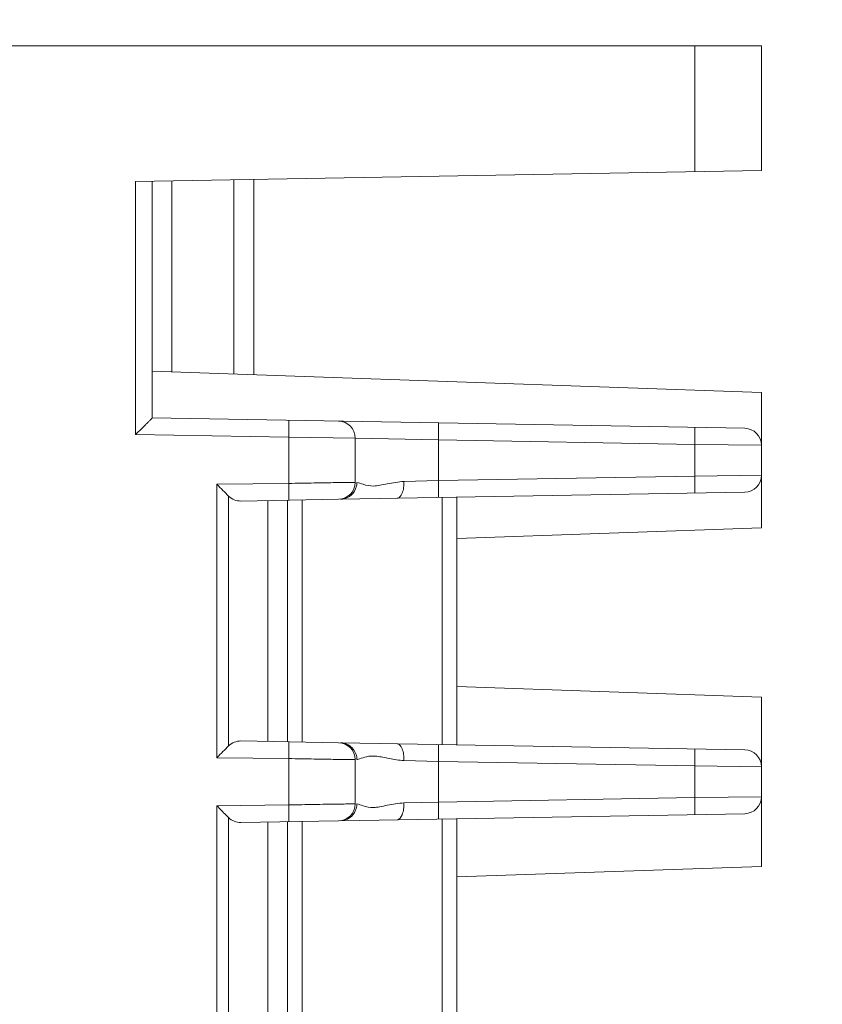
# Model space of a CAD drawing. Header units: millimetres. Extents: x -296 to 295, y -209 to 209.
# Tile 17 of 120: x -220 to -196, y -58 to -29. Entities that reach past the tile are written whole.
import ezdxf

# ---------------------------------------------------------------- set-up
doc = ezdxf.new("R2010")
doc.units = ezdxf.units.MM
doc.header["$MEASUREMENT"] = 0
doc.layers.add('layer 1', color=7, linetype='Continuous')

msp = doc.modelspace()

# ---------------------------------------------------------------- linework, layer by layer
at = {"layer": 'layer 1', "color": 1, "lineweight": 0}
msp.add_open_spline([(295.3283, 209.2747), (295.3283, 209.2747), (295.3283, -208.9236), (295.3283, -208.9236), (295.3283, -208.9236), (-296.1944, -208.9236), (-296.1944, -208.9236), (-296.1944, -208.9236), (-296.1944, 209.2747), (-296.1944, 209.2747), (-296.1944, 209.2747), (295.3283, 209.2747), (295.3283, 209.2747)], degree=3, knots=[0, 0, 0, 0, 0.25, 0.25, 0.25, 0.5, 0.5, 0.5, 0.75, 0.75, 0.75, 1, 1, 1, 1], dxfattribs=at)
at = {"layer": 'layer 1', "color": 5, "lineweight": 0}
msp.add_open_spline([(-281.2487, 194.7284), (-281.2487, 194.7284), (-281.2487, -197.0649), (-281.2487, -197.0649), (-281.2487, -197.0649), (283.3586, -197.0649), (283.3586, -197.0649)], degree=3, knots=[0, 0, 0, 0, 0.5, 0.5, 0.5, 1, 1, 1, 1], dxfattribs=at)
at = {"layer": 'layer 1', "lineweight": 9}
for points in [[(-198.0906, -29.7888), (-198.0906, -29.7888), (-238.0906, -29.7888), (-238.0906, -29.7888)], [(-200.0557, -33.5089), (-200.0557, -33.5089), (-200.0557, -29.7888), (-200.0557, -29.7888)], [(-198.0906, -29.7888), (-198.0906, -29.7888), (-198.0906, -33.4746), (-198.0906, -33.4746)], [(-216.5834, -33.7974), (-216.5834, -33.7974), (-198.0906, -33.4746), (-198.0906, -33.4746)], [(-213.6764, -39.4945), (-213.6764, -39.4945), (-213.6764, -33.7466), (-213.6764, -33.7466)], [(-213.0906, -33.7364), (-213.0906, -33.7364), (-213.0906, -39.515), (-213.0906, -39.515)], [(-216.5834, -41.2801), (-216.5834, -41.2801), (-216.5834, -33.7974), (-216.5834, -33.7974)], [(-216.0906, -33.7888), (-216.0906, -33.7888), (-216.0906, -40.7888), (-216.0906, -40.7888)], [(-215.5048, -33.7785), (-215.5048, -33.7785), (-215.5048, -39.4307), (-215.5048, -39.4307)], [(-198.0906, -40.0388), (-198.0906, -40.0388), (-216.0906, -39.4102), (-216.0906, -39.4102)], [(-198.0906, -44.0388), (-198.0906, -44.0388), (-198.0906, -40.0388), (-198.0906, -40.0388)], [(-198.5819, -41.0944), (-198.5819, -41.0944), (-216.0907, -40.7888), (-216.0907, -40.7888)], [(-210.0906, -41.3848), (-210.0906, -41.1121), (-210.3092, -40.8897), (-210.5819, -40.8849)], [(-216.5834, -41.2801), (-216.5834, -41.2801), (-212.0557, -41.3591), (-212.0557, -41.3591)], [(-198.0906, -41.5943), (-198.0907, -41.3216), (-198.3092, -41.0992), (-198.5819, -41.0944)], [(-212.0557, -42.7231), (-212.0557, -42.7231), (-212.0557, -41.3591), (-212.0557, -41.3591)], [(-212.0557, -41.3591), (-212.0557, -41.3591), (-210.0906, -41.3848), (-210.0906, -41.3848)], [(-210.0906, -41.3848), (-210.0906, -41.3848), (-210.0906, -42.6927), (-210.0906, -42.6927)], [(-210.0906, -41.3848), (-210.0906, -41.3848), (-207.6343, -41.4363), (-207.6343, -41.4363)], [(-207.6343, -41.4363), (-207.6343, -41.4363), (-207.6343, -42.6412), (-207.6343, -42.6412)], [(-207.6343, -41.4363), (-207.6343, -41.4363), (-200.0557, -41.5686), (-200.0557, -41.5686)], [(-200.0557, -42.509), (-200.0557, -42.509), (-200.0557, -41.5686), (-200.0557, -41.5686)], [(-200.0557, -41.5686), (-200.0557, -41.5686), (-198.0906, -41.5943), (-198.0906, -41.5943)], [(-214.1771, -42.7493), (-214.1771, -42.7493), (-212.0557, -42.7231), (-212.0557, -42.7231)], [(-214.1771, -50.8283), (-214.1771, -50.8283), (-214.1771, -42.7493), (-214.1771, -42.7493)], [(-210.5819, -43.1926), (-210.3092, -43.1878), (-210.0906, -42.9654), (-210.0906, -42.6927)], [(-207.6343, -42.6412), (-207.6343, -42.6412), (-208.6496, -42.6625), (-208.6496, -42.6625)], [(-200.0557, -42.509), (-200.0557, -42.509), (-207.6343, -42.6412), (-207.6343, -42.6412)], [(-198.0906, -42.4832), (-198.0906, -42.4832), (-200.0557, -42.509), (-200.0557, -42.509)], [(-198.5819, -42.9832), (-198.3092, -42.9784), (-198.0906, -42.756), (-198.0906, -42.4832)], [(-210.5218, -43.1916), (-210.5218, -43.1916), (-198.5819, -42.9832), (-198.5819, -42.9832)], [(-213.8323, -43.0968), (-213.8323, -43.0968), (-213.8323, -50.4808), (-213.8323, -50.4808)], [(-213.8323, -43.0968), (-213.7364, -43.1926), (-213.6044, -43.2454), (-213.4664, -43.243)], [(-213.4664, -43.243), (-213.4664, -43.243), (-210.5819, -43.1926), (-210.5819, -43.1926)], [(-212.6764, -50.3484), (-212.6764, -50.3484), (-212.6764, -43.2292), (-212.6764, -43.2292)], [(-212.0906, -43.2189), (-212.0906, -43.2189), (-212.0906, -50.3586), (-212.0906, -50.3586)], [(-211.6623, -43.2115), (-211.6623, -43.2115), (-211.6623, -50.3661), (-211.6623, -50.3661)], [(-207.5189, -50.4384), (-207.5189, -50.4384), (-207.5189, -43.1391), (-207.5189, -43.1391)], [(-207.0906, -43.1317), (-207.0906, -43.1317), (-207.0906, -50.4459), (-207.0906, -50.4459)], [(-198.0906, -44.0388), (-198.0906, -44.0388), (-207.0906, -44.3531), (-207.0906, -44.3531)], [(-198.0906, -49.0385), (-198.0906, -49.0385), (-207.0888, -48.7242), (-207.0888, -48.7242)], [(-198.0906, -54.0391), (-198.0906, -54.0391), (-198.0906, -49.0385), (-198.0906, -49.0385)], [(-213.4664, -50.3346), (-213.6044, -50.3322), (-213.7364, -50.3849), (-213.8323, -50.4808)], [(-210.5819, -50.3849), (-210.5819, -50.3849), (-213.4664, -50.3346), (-213.4664, -50.3346)], [(-210.0906, -50.8848), (-210.0906, -50.6121), (-210.3092, -50.3897), (-210.5819, -50.3849)], [(-198.5819, -50.5944), (-198.5819, -50.5944), (-210.5221, -50.386), (-210.5221, -50.386)], [(-198.0906, -51.0943), (-198.0907, -50.8216), (-198.3092, -50.5992), (-198.5819, -50.5944)], [(-212.0557, -50.8545), (-212.0557, -50.8545), (-214.1771, -50.8283), (-214.1771, -50.8283)], [(-212.0557, -52.2231), (-212.0557, -52.2231), (-212.0557, -50.8545), (-212.0557, -50.8545)], [(-210.0906, -50.8848), (-210.0906, -50.8848), (-210.0906, -52.1927), (-210.0906, -52.1927)], [(-208.6498, -50.915), (-208.6498, -50.915), (-207.6343, -50.9363), (-207.6343, -50.9363)], [(-207.6343, -50.9363), (-207.6343, -50.9363), (-207.6343, -52.1412), (-207.6343, -52.1412)], [(-207.6343, -50.9363), (-207.6343, -50.9363), (-200.0557, -51.0686), (-200.0557, -51.0686)], [(-200.0557, -52.009), (-200.0557, -52.009), (-200.0557, -51.0686), (-200.0557, -51.0686)], [(-200.0557, -51.0686), (-200.0557, -51.0686), (-198.0906, -51.0943), (-198.0906, -51.0943)], [(-200.0557, -52.009), (-200.0557, -52.009), (-207.6343, -52.1412), (-207.6343, -52.1412)], [(-198.0906, -51.9832), (-198.0906, -51.9832), (-200.0557, -52.009), (-200.0557, -52.009)], [(-198.5819, -52.4832), (-198.3092, -52.4784), (-198.0906, -52.256), (-198.0906, -51.9832)], [(-214.1771, -52.2493), (-214.1771, -52.2493), (-212.0557, -52.2231), (-212.0557, -52.2231)], [(-214.1771, -60.3283), (-214.1771, -60.3283), (-214.1771, -52.2493), (-214.1771, -52.2493)], [(-210.5819, -52.6926), (-210.3092, -52.6878), (-210.0906, -52.4654), (-210.0906, -52.1927)], [(-207.6343, -52.1412), (-207.6343, -52.1412), (-208.6496, -52.1625), (-208.6496, -52.1625)], [(-213.8323, -52.5968), (-213.8323, -52.5968), (-213.8323, -59.9808), (-213.8323, -59.9808)], [(-213.8323, -52.5968), (-213.7364, -52.6926), (-213.6044, -52.7454), (-213.4664, -52.743)], [(-210.5218, -52.6916), (-210.5218, -52.6916), (-198.5819, -52.4832), (-198.5819, -52.4832)], [(-207.5189, -59.9384), (-207.5189, -59.9384), (-207.5189, -52.6391), (-207.5189, -52.6391)], [(-207.0906, -52.6317), (-207.0906, -52.6317), (-207.0906, -59.9459), (-207.0906, -59.9459)], [(-213.4664, -52.743), (-213.4664, -52.743), (-210.5819, -52.6926), (-210.5819, -52.6926)], [(-212.6764, -59.8484), (-212.6764, -59.8484), (-212.6764, -52.7292), (-212.6764, -52.7292)], [(-212.0906, -52.7189), (-212.0906, -52.7189), (-212.0906, -59.8586), (-212.0906, -59.8586)], [(-211.6623, -52.7115), (-211.6623, -52.7115), (-211.6623, -59.8661), (-211.6623, -59.8661)], [(-198.0906, -54.0391), (-198.0906, -54.0391), (-207.0906, -54.3534), (-207.0906, -54.3534)]]:
    msp.add_open_spline(points, degree=3, dxfattribs=at)
for points, knots in [([(-216.5819, -41.2801), (-216.5265, -41.2257), (-216.4712, -41.1712), (-216.416, -41.1166), (-216.3895, -41.0904), (-216.3631, -41.0642), (-216.3367, -41.0379), (-216.3119, -41.0133), (-216.2871, -40.9886), (-216.2624, -40.9639), (-216.2401, -40.9416), (-216.2178, -40.9194), (-216.1956, -40.897), (-216.1858, -40.8872), (-216.1761, -40.8774), (-216.1663, -40.8675), (-216.1576, -40.8589), (-216.149, -40.8502), (-216.1406, -40.8416), (-216.1337, -40.8344), (-216.127, -40.8273), (-216.1195, -40.82), (-216.1138, -40.8145), (-216.1077, -40.8089), (-216.1036, -40.8035), (-216.101, -40.8001), (-216.0992, -40.7968), (-216.0938, -40.7928), (-216.0919, -40.7915), (-216.0895, -40.79), (-216.0907, -40.7888)], [0, 0, 0, 0, 0.1, 0.1, 0.1, 0.2, 0.2, 0.2, 0.3, 0.3, 0.3, 0.4, 0.4, 0.4, 0.5, 0.5, 0.5, 0.6, 0.6, 0.6, 0.7, 0.7, 0.7, 0.8, 0.8, 0.8, 0.9, 0.9, 0.9, 1, 1, 1, 1]), ([(-212.0557, -41.3591), (-212.0546, -41.2954), (-212.0537, -41.2316), (-212.0531, -41.1679), (-212.0528, -41.1391), (-212.0525, -41.1103), (-212.0524, -41.0815), (-212.0522, -41.0562), (-212.0521, -41.031), (-212.0521, -41.0058), (-212.0521, -40.9851), (-212.0522, -40.9644), (-212.0524, -40.9436), (-212.0525, -40.9281), (-212.0526, -40.9125), (-212.0531, -40.8973), (-212.0532, -40.8919), (-212.0534, -40.8865), (-212.0536, -40.8808), (-212.0537, -40.8767), (-212.0537, -40.8724), (-212.0542, -40.8689), (-212.0545, -40.8667), (-212.0549, -40.8648), (-212.0549, -40.8616), (-212.0549, -40.8605), (-212.0549, -40.8592), (-212.0557, -40.8592)], [0, 0, 0, 0, 0.1111111, 0.1111111, 0.1111111, 0.2222222, 0.2222222, 0.2222222, 0.3333333, 0.3333333, 0.3333333, 0.4444444, 0.4444444, 0.4444444, 0.5555556, 0.5555556, 0.5555556, 0.6666667, 0.6666667, 0.6666667, 0.7777778, 0.7777778, 0.7777778, 0.8888889, 0.8888889, 0.8888889, 1, 1, 1, 1]), ([(-207.6343, -40.9364), (-207.6334, -40.9364), (-207.6335, -40.9377), (-207.6335, -40.9388), (-207.6334, -40.942), (-207.633, -40.9439), (-207.6327, -40.946), (-207.6323, -40.9496), (-207.6322, -40.9538), (-207.6321, -40.9579), (-207.632, -40.9636), (-207.6318, -40.969), (-207.6316, -40.9745), (-207.6311, -40.9897), (-207.631, -41.0052), (-207.6309, -41.0207), (-207.6308, -41.0415), (-207.6307, -41.0621), (-207.6307, -41.0828), (-207.6306, -41.108), (-207.6307, -41.1332), (-207.6309, -41.1585), (-207.6311, -41.1873), (-207.6313, -41.2161), (-207.6316, -41.245), (-207.6322, -41.3087), (-207.6332, -41.3725), (-207.6343, -41.4363)], [0, 0, 0, 0, 0.1111111, 0.1111111, 0.1111111, 0.2222222, 0.2222222, 0.2222222, 0.3333333, 0.3333333, 0.3333333, 0.4444444, 0.4444444, 0.4444444, 0.5555556, 0.5555556, 0.5555556, 0.6666667, 0.6666667, 0.6666667, 0.7777778, 0.7777778, 0.7777778, 0.8888889, 0.8888889, 0.8888889, 1, 1, 1, 1]), ([(-200.0557, -41.5686), (-200.0546, -41.5048), (-200.0537, -41.4411), (-200.0531, -41.3773), (-200.0528, -41.3485), (-200.0525, -41.3197), (-200.0524, -41.2909), (-200.0522, -41.2657), (-200.0521, -41.2404), (-200.0521, -41.2152), (-200.0521, -41.1945), (-200.0522, -41.1739), (-200.0524, -41.1531), (-200.0525, -41.1376), (-200.0526, -41.122), (-200.0531, -41.1068), (-200.0532, -41.1013), (-200.0534, -41.096), (-200.0536, -41.0903), (-200.0537, -41.0861), (-200.0537, -41.0819), (-200.0542, -41.0783), (-200.0545, -41.0762), (-200.0549, -41.0743), (-200.0549, -41.0711), (-200.0549, -41.07), (-200.0549, -41.0687), (-200.0557, -41.0687)], [0, 0, 0, 0, 0.1111111, 0.1111111, 0.1111111, 0.2222222, 0.2222222, 0.2222222, 0.3333333, 0.3333333, 0.3333333, 0.4444444, 0.4444444, 0.4444444, 0.5555556, 0.5555556, 0.5555556, 0.6666667, 0.6666667, 0.6666667, 0.7777778, 0.7777778, 0.7777778, 0.8888889, 0.8888889, 0.8888889, 1, 1, 1, 1]), ([(-213.8323, -43.0968), (-213.8874, -43.0417), (-213.9437, -42.988), (-213.9983, -42.9325), (-214.0582, -42.8718), (-214.116, -42.8091), (-214.1768, -42.7493)], [0, 0, 0, 0, 0.5, 0.5, 0.5, 1, 1, 1, 1]), ([(-210.0906, -42.6927), (-210.0906, -42.6935), (-210.0919, -42.6931), (-210.093, -42.6928), (-210.0963, -42.692), (-210.098, -42.6926), (-210.1001, -42.6929), (-210.1035, -42.6935), (-210.1078, -42.6932), (-210.1119, -42.6931), (-210.1176, -42.693), (-210.1229, -42.6932), (-210.1283, -42.6933), (-210.1436, -42.6938), (-210.1593, -42.6938), (-210.1749, -42.6939), (-210.1966, -42.6941), (-210.2181, -42.6944), (-210.2396, -42.6947), (-210.2669, -42.6951), (-210.2943, -42.6954), (-210.3217, -42.6957), (-210.3547, -42.6961), (-210.3876, -42.6965), (-210.4205, -42.6969), (-210.4587, -42.6973), (-210.4969, -42.6977), (-210.535, -42.6981), (-210.5781, -42.6986), (-210.6212, -42.6991), (-210.6643, -42.6996), (-210.7633, -42.7008), (-210.8624, -42.7022), (-210.9615, -42.7038), (-211.0747, -42.7057), (-211.1879, -42.7079), (-211.3011, -42.71), (-211.4244, -42.7122), (-211.5476, -42.7144), (-211.6709, -42.7165), (-211.7992, -42.7187), (-211.9275, -42.7208), (-212.0557, -42.7231)], [0, 0, 0, 0, 0.0714286, 0.0714286, 0.0714286, 0.1428571, 0.1428571, 0.1428571, 0.2142857, 0.2142857, 0.2142857, 0.2857143, 0.2857143, 0.2857143, 0.3571429, 0.3571429, 0.3571429, 0.4285714, 0.4285714, 0.4285714, 0.5, 0.5, 0.5, 0.5714286, 0.5714286, 0.5714286, 0.6428571, 0.6428571, 0.6428571, 0.7142857, 0.7142857, 0.7142857, 0.7857143, 0.7857143, 0.7857143, 0.8571429, 0.8571429, 0.8571429, 0.9285714, 0.9285714, 0.9285714, 1, 1, 1, 1]), ([(-212.0557, -43.2183), (-212.0549, -43.2183), (-212.0549, -43.217), (-212.0549, -43.2159), (-212.0549, -43.2128), (-212.0545, -43.2109), (-212.0542, -43.2088), (-212.0538, -43.2053), (-212.0537, -43.2011), (-212.0536, -43.197), (-212.0534, -43.1914), (-212.0532, -43.1861), (-212.0531, -43.1807), (-212.0526, -43.1657), (-212.0525, -43.1503), (-212.0524, -43.135), (-212.0522, -43.1144), (-212.0521, -43.094), (-212.0521, -43.0736), (-212.0521, -43.0486), (-212.0522, -43.0236), (-212.0523, -42.9986), (-212.0525, -42.97), (-212.0527, -42.9415), (-212.053, -42.9129), (-212.0537, -42.8496), (-212.0546, -42.7863), (-212.0557, -42.7231)], [0, 0, 0, 0, 0.1111111, 0.1111111, 0.1111111, 0.2222222, 0.2222222, 0.2222222, 0.3333333, 0.3333333, 0.3333333, 0.4444444, 0.4444444, 0.4444444, 0.5555556, 0.5555556, 0.5555556, 0.6666667, 0.6666667, 0.6666667, 0.7777778, 0.7777778, 0.7777778, 0.8888889, 0.8888889, 0.8888889, 1, 1, 1, 1]), ([(-210.0774, -42.8814), (-210.0711, -42.8658), (-210.0656, -42.8499), (-210.0609, -42.8337), (-210.0476, -42.7877), (-210.0408, -42.7395), (-210.0409, -42.6917)], [0, 0, 0, 0, 0.5, 0.5, 0.5, 1, 1, 1, 1]), ([(-208.6496, -42.6625), (-208.8155, -42.6764), (-208.9806, -42.7018), (-209.1438, -42.734), (-209.2159, -42.7483), (-209.2877, -42.7639), (-209.3603, -42.7772), (-209.4245, -42.789), (-209.4893, -42.7989), (-209.5543, -42.7998), (-209.6572, -42.8012), (-209.7604, -42.7799), (-209.8593, -42.7493), (-209.9202, -42.7304), (-209.9794, -42.7078), (-210.0408, -42.6916)], [0, 0, 0, 0, 0.2, 0.2, 0.2, 0.4, 0.4, 0.4, 0.6, 0.6, 0.6, 0.8, 0.8, 0.8, 1, 1, 1, 1]), ([(-208.8527, -43.1624), (-208.7833, -43.1612), (-208.7354, -43.0845), (-208.7061, -43.0147), (-208.6814, -42.9561), (-208.6698, -42.9023), (-208.6618, -42.8458), (-208.6533, -42.7863), (-208.6488, -42.7237), (-208.6496, -42.6625)], [0, 0, 0, 0, 0.3333333, 0.3333333, 0.3333333, 0.6666667, 0.6666667, 0.6666667, 1, 1, 1, 1]), ([(-207.6343, -42.6412), (-207.6332, -42.705), (-207.6322, -42.7687), (-207.6316, -42.8325), (-207.6313, -42.8613), (-207.6311, -42.8901), (-207.6309, -42.9189), (-207.6307, -42.9441), (-207.6306, -42.9694), (-207.6307, -42.9946), (-207.6307, -43.0153), (-207.6308, -43.036), (-207.6309, -43.0568), (-207.631, -43.0722), (-207.6311, -43.0878), (-207.6316, -43.103), (-207.6318, -43.1085), (-207.632, -43.1139), (-207.6321, -43.1196), (-207.6322, -43.1237), (-207.6323, -43.1279), (-207.6327, -43.1315), (-207.633, -43.1336), (-207.6335, -43.1355), (-207.6335, -43.1387), (-207.6335, -43.1399), (-207.6334, -43.1411), (-207.6343, -43.1412)], [0, 0, 0, 0, 0.1111111, 0.1111111, 0.1111111, 0.2222222, 0.2222222, 0.2222222, 0.3333333, 0.3333333, 0.3333333, 0.4444444, 0.4444444, 0.4444444, 0.5555556, 0.5555556, 0.5555556, 0.6666667, 0.6666667, 0.6666667, 0.7777778, 0.7777778, 0.7777778, 0.8888889, 0.8888889, 0.8888889, 1, 1, 1, 1]), ([(-200.0557, -43.0089), (-200.0549, -43.0089), (-200.0549, -43.0076), (-200.0549, -43.0064), (-200.0549, -43.0033), (-200.0545, -43.0014), (-200.0542, -42.9992), (-200.0537, -42.9957), (-200.0537, -42.9914), (-200.0536, -42.9873), (-200.0534, -42.9816), (-200.0532, -42.9762), (-200.0531, -42.9708), (-200.0526, -42.9556), (-200.0525, -42.94), (-200.0524, -42.9246), (-200.0522, -42.9038), (-200.0521, -42.8832), (-200.0521, -42.8625), (-200.0521, -42.8373), (-200.0522, -42.812), (-200.0524, -42.7868), (-200.0525, -42.7579), (-200.0528, -42.7291), (-200.0531, -42.7003), (-200.0537, -42.6365), (-200.0546, -42.5727), (-200.0557, -42.509)], [0, 0, 0, 0, 0.1111111, 0.1111111, 0.1111111, 0.2222222, 0.2222222, 0.2222222, 0.3333333, 0.3333333, 0.3333333, 0.4444444, 0.4444444, 0.4444444, 0.5555556, 0.5555556, 0.5555556, 0.6666667, 0.6666667, 0.6666667, 0.7777778, 0.7777778, 0.7777778, 0.8888889, 0.8888889, 0.8888889, 1, 1, 1, 1]), ([(-210.5219, -43.1916), (-210.4308, -43.1899), (-210.3384, -43.1611), (-210.2614, -43.1093), (-210.1788, -43.0538), (-210.1139, -42.972), (-210.0774, -42.8814)], [0, 0, 0, 0, 0.5, 0.5, 0.5, 1, 1, 1, 1]), ([(-214.1768, -50.8283), (-214.116, -50.7685), (-214.0582, -50.7057), (-213.9983, -50.645), (-213.9437, -50.5896), (-213.8874, -50.5358), (-213.8323, -50.4808)], [0, 0, 0, 0, 0.5, 0.5, 0.5, 1, 1, 1, 1]), ([(-212.0557, -50.8545), (-212.0546, -50.7912), (-212.0537, -50.728), (-212.053, -50.6647), (-212.0527, -50.6362), (-212.0525, -50.6076), (-212.0523, -50.5791), (-212.0522, -50.5541), (-212.0521, -50.5291), (-212.0521, -50.5041), (-212.0521, -50.4837), (-212.0522, -50.4632), (-212.0524, -50.4426), (-212.0525, -50.4273), (-212.0526, -50.4119), (-212.0531, -50.3969), (-212.0532, -50.3915), (-212.0534, -50.3862), (-212.0536, -50.3806), (-212.0537, -50.3765), (-212.0538, -50.3723), (-212.0542, -50.3688), (-212.0545, -50.3666), (-212.0549, -50.3648), (-212.0549, -50.3616), (-212.0549, -50.3605), (-212.0549, -50.3592), (-212.0557, -50.3592)], [0, 0, 0, 0, 0.1111111, 0.1111111, 0.1111111, 0.2222222, 0.2222222, 0.2222222, 0.3333333, 0.3333333, 0.3333333, 0.4444444, 0.4444444, 0.4444444, 0.5555556, 0.5555556, 0.5555556, 0.6666667, 0.6666667, 0.6666667, 0.7777778, 0.7777778, 0.7777778, 0.8888889, 0.8888889, 0.8888889, 1, 1, 1, 1]), ([(-210.3367, -50.4267), (-210.3519, -50.42), (-210.3674, -50.4141), (-210.3832, -50.409), (-210.428, -50.3946), (-210.4752, -50.3868), (-210.5221, -50.386)], [0, 0, 0, 0, 0.5, 0.5, 0.5, 1, 1, 1, 1]), ([(-210.0774, -50.6961), (-210.1012, -50.6369), (-210.1365, -50.5816), (-210.1812, -50.5353), (-210.2254, -50.4894), (-210.2789, -50.4522), (-210.3367, -50.4267)], [0, 0, 0, 0, 0.5, 0.5, 0.5, 1, 1, 1, 1]), ([(-208.6497, -50.915), (-208.6488, -50.8538), (-208.6533, -50.7912), (-208.6618, -50.7318), (-208.6698, -50.6752), (-208.6814, -50.6214), (-208.7061, -50.5628), (-208.7355, -50.493), (-208.7833, -50.4163), (-208.8527, -50.4151)], [0, 0, 0, 0, 0.3333333, 0.3333333, 0.3333333, 0.6666667, 0.6666667, 0.6666667, 1, 1, 1, 1]), ([(-207.6343, -50.4364), (-207.6334, -50.4364), (-207.6335, -50.4377), (-207.6335, -50.4388), (-207.6334, -50.442), (-207.633, -50.4439), (-207.6327, -50.446), (-207.6323, -50.4496), (-207.6322, -50.4538), (-207.6321, -50.4579), (-207.632, -50.4636), (-207.6318, -50.469), (-207.6316, -50.4745), (-207.6311, -50.4897), (-207.631, -50.5052), (-207.6309, -50.5207), (-207.6308, -50.5415), (-207.6307, -50.5621), (-207.6307, -50.5828), (-207.6306, -50.608), (-207.6307, -50.6332), (-207.6309, -50.6585), (-207.6311, -50.6873), (-207.6313, -50.7161), (-207.6316, -50.745), (-207.6322, -50.8087), (-207.6332, -50.8725), (-207.6343, -50.9363)], [0, 0, 0, 0, 0.1111111, 0.1111111, 0.1111111, 0.2222222, 0.2222222, 0.2222222, 0.3333333, 0.3333333, 0.3333333, 0.4444444, 0.4444444, 0.4444444, 0.5555556, 0.5555556, 0.5555556, 0.6666667, 0.6666667, 0.6666667, 0.7777778, 0.7777778, 0.7777778, 0.8888889, 0.8888889, 0.8888889, 1, 1, 1, 1]), ([(-200.0557, -51.0686), (-200.0546, -51.0048), (-200.0537, -50.9411), (-200.0531, -50.8773), (-200.0528, -50.8485), (-200.0525, -50.8197), (-200.0524, -50.7909), (-200.0522, -50.7657), (-200.0521, -50.7404), (-200.0521, -50.7152), (-200.0521, -50.6945), (-200.0522, -50.6739), (-200.0524, -50.6531), (-200.0525, -50.6376), (-200.0526, -50.622), (-200.0531, -50.6068), (-200.0532, -50.6013), (-200.0534, -50.596), (-200.0536, -50.5903), (-200.0537, -50.5861), (-200.0537, -50.5819), (-200.0542, -50.5783), (-200.0545, -50.5762), (-200.0549, -50.5743), (-200.0549, -50.5711), (-200.0549, -50.57), (-200.0549, -50.5687), (-200.0557, -50.5687)], [0, 0, 0, 0, 0.1111111, 0.1111111, 0.1111111, 0.2222222, 0.2222222, 0.2222222, 0.3333333, 0.3333333, 0.3333333, 0.4444444, 0.4444444, 0.4444444, 0.5555556, 0.5555556, 0.5555556, 0.6666667, 0.6666667, 0.6666667, 0.7777778, 0.7777778, 0.7777778, 0.8888889, 0.8888889, 0.8888889, 1, 1, 1, 1]), ([(-212.0557, -50.8545), (-211.9275, -50.8567), (-211.7992, -50.8588), (-211.6709, -50.861), (-211.5476, -50.8631), (-211.4244, -50.8653), (-211.3011, -50.8676), (-211.1879, -50.8697), (-211.0747, -50.8719), (-210.9615, -50.8737), (-210.8624, -50.8754), (-210.7633, -50.8768), (-210.6643, -50.878), (-210.6212, -50.8785), (-210.5781, -50.879), (-210.535, -50.8794), (-210.4969, -50.8798), (-210.4587, -50.8802), (-210.4205, -50.8807), (-210.3876, -50.881), (-210.3547, -50.8814), (-210.3217, -50.8818), (-210.2943, -50.8821), (-210.2669, -50.8824), (-210.2396, -50.8828), (-210.2181, -50.8831), (-210.1966, -50.8834), (-210.1749, -50.8836), (-210.1593, -50.8837), (-210.1436, -50.8838), (-210.1283, -50.8842), (-210.1229, -50.8844), (-210.1176, -50.8846), (-210.1119, -50.8844), (-210.1078, -50.8843), (-210.1035, -50.8841), (-210.1001, -50.8846), (-210.098, -50.8849), (-210.0963, -50.8856), (-210.093, -50.8848), (-210.0919, -50.8845), (-210.0906, -50.8841), (-210.0906, -50.8848)], [0, 0, 0, 0, 0.0714286, 0.0714286, 0.0714286, 0.1428571, 0.1428571, 0.1428571, 0.2142857, 0.2142857, 0.2142857, 0.2857143, 0.2857143, 0.2857143, 0.3571429, 0.3571429, 0.3571429, 0.4285714, 0.4285714, 0.4285714, 0.5, 0.5, 0.5, 0.5714286, 0.5714286, 0.5714286, 0.6428571, 0.6428571, 0.6428571, 0.7142857, 0.7142857, 0.7142857, 0.7857143, 0.7857143, 0.7857143, 0.8571429, 0.8571429, 0.8571429, 0.9285714, 0.9285714, 0.9285714, 1, 1, 1, 1]), ([(-210.0408, -50.8859), (-210.0408, -50.8704), (-210.0415, -50.8549), (-210.0429, -50.8394), (-210.0474, -50.7904), (-210.059, -50.7416), (-210.0774, -50.6961)], [0, 0, 0, 0, 0.5, 0.5, 0.5, 1, 1, 1, 1]), ([(-210.0408, -50.8859), (-210.0353, -50.8843), (-210.0299, -50.8827), (-210.0244, -50.8811), (-210.0035, -50.8749), (-209.9827, -50.8685), (-209.962, -50.8617)], [0, 0, 0, 0, 0.5, 0.5, 0.5, 1, 1, 1, 1]), ([(-209.962, -50.8617), (-209.8933, -50.8393), (-209.8248, -50.8157), (-209.7542, -50.7996), (-209.7087, -50.7893), (-209.6624, -50.782), (-209.6158, -50.7795), (-209.5626, -50.7765), (-209.5091, -50.7796), (-209.4561, -50.7859), (-209.3963, -50.793), (-209.3371, -50.8043), (-209.2781, -50.8162), (-209.2134, -50.8292), (-209.1488, -50.843), (-209.0839, -50.8553), (-208.9404, -50.8827), (-208.7954, -50.903), (-208.6498, -50.915)], [0, 0, 0, 0, 0.1666667, 0.1666667, 0.1666667, 0.3333333, 0.3333333, 0.3333333, 0.5, 0.5, 0.5, 0.6666667, 0.6666667, 0.6666667, 0.8333333, 0.8333333, 0.8333333, 1, 1, 1, 1]), ([(-200.0557, -52.5089), (-200.0549, -52.5089), (-200.0549, -52.5076), (-200.0549, -52.5064), (-200.0549, -52.5033), (-200.0545, -52.5014), (-200.0542, -52.4992), (-200.0537, -52.4957), (-200.0537, -52.4914), (-200.0536, -52.4873), (-200.0534, -52.4816), (-200.0532, -52.4762), (-200.0531, -52.4708), (-200.0526, -52.4556), (-200.0525, -52.44), (-200.0524, -52.4246), (-200.0522, -52.4038), (-200.0521, -52.3832), (-200.0521, -52.3625), (-200.0521, -52.3373), (-200.0522, -52.312), (-200.0524, -52.2868), (-200.0525, -52.2579), (-200.0528, -52.2291), (-200.0531, -52.2003), (-200.0537, -52.1365), (-200.0546, -52.0727), (-200.0557, -52.009)], [0, 0, 0, 0, 0.1111111, 0.1111111, 0.1111111, 0.2222222, 0.2222222, 0.2222222, 0.3333333, 0.3333333, 0.3333333, 0.4444444, 0.4444444, 0.4444444, 0.5555556, 0.5555556, 0.5555556, 0.6666667, 0.6666667, 0.6666667, 0.7777778, 0.7777778, 0.7777778, 0.8888889, 0.8888889, 0.8888889, 1, 1, 1, 1]), ([(-213.8323, -52.5968), (-213.8591, -52.5706), (-213.8853, -52.544), (-213.9119, -52.5176), (-213.9554, -52.4742), (-213.9996, -52.4315), (-214.0428, -52.3879), (-214.0881, -52.3422), (-214.1323, -52.2955), (-214.1771, -52.2493)], [0, 0, 0, 0, 0.3333333, 0.3333333, 0.3333333, 0.6666667, 0.6666667, 0.6666667, 1, 1, 1, 1]), ([(-210.0906, -52.1927), (-210.0906, -52.1935), (-210.0919, -52.1931), (-210.093, -52.1928), (-210.0963, -52.192), (-210.098, -52.1926), (-210.1001, -52.1929), (-210.1035, -52.1935), (-210.1078, -52.1932), (-210.1119, -52.1931), (-210.1176, -52.193), (-210.1229, -52.1932), (-210.1283, -52.1933), (-210.1436, -52.1938), (-210.1593, -52.1938), (-210.1749, -52.1939), (-210.1966, -52.1941), (-210.2181, -52.1944), (-210.2396, -52.1947), (-210.2669, -52.1951), (-210.2943, -52.1954), (-210.3217, -52.1957), (-210.3547, -52.1961), (-210.3876, -52.1965), (-210.4205, -52.1969), (-210.4587, -52.1973), (-210.4969, -52.1977), (-210.535, -52.1981), (-210.5781, -52.1986), (-210.6212, -52.1991), (-210.6643, -52.1996), (-210.7633, -52.2008), (-210.8624, -52.2022), (-210.9615, -52.2038), (-211.0747, -52.2057), (-211.1879, -52.2079), (-211.3011, -52.21), (-211.4244, -52.2122), (-211.5476, -52.2144), (-211.6709, -52.2165), (-211.7992, -52.2187), (-211.9275, -52.2208), (-212.0557, -52.2231)], [0, 0, 0, 0, 0.0714286, 0.0714286, 0.0714286, 0.1428571, 0.1428571, 0.1428571, 0.2142857, 0.2142857, 0.2142857, 0.2857143, 0.2857143, 0.2857143, 0.3571429, 0.3571429, 0.3571429, 0.4285714, 0.4285714, 0.4285714, 0.5, 0.5, 0.5, 0.5714286, 0.5714286, 0.5714286, 0.6428571, 0.6428571, 0.6428571, 0.7142857, 0.7142857, 0.7142857, 0.7857143, 0.7857143, 0.7857143, 0.8571429, 0.8571429, 0.8571429, 0.9285714, 0.9285714, 0.9285714, 1, 1, 1, 1]), ([(-212.0557, -52.7183), (-212.0549, -52.7183), (-212.0549, -52.717), (-212.0549, -52.7159), (-212.0549, -52.7128), (-212.0545, -52.7109), (-212.0542, -52.7088), (-212.0538, -52.7053), (-212.0537, -52.7011), (-212.0536, -52.697), (-212.0534, -52.6914), (-212.0532, -52.6861), (-212.0531, -52.6807), (-212.0526, -52.6657), (-212.0525, -52.6503), (-212.0524, -52.635), (-212.0522, -52.6144), (-212.0521, -52.594), (-212.0521, -52.5736), (-212.0521, -52.5486), (-212.0522, -52.5236), (-212.0523, -52.4986), (-212.0525, -52.47), (-212.0527, -52.4415), (-212.053, -52.4129), (-212.0537, -52.3496), (-212.0546, -52.2863), (-212.0557, -52.2231)], [0, 0, 0, 0, 0.1111111, 0.1111111, 0.1111111, 0.2222222, 0.2222222, 0.2222222, 0.3333333, 0.3333333, 0.3333333, 0.4444444, 0.4444444, 0.4444444, 0.5555556, 0.5555556, 0.5555556, 0.6666667, 0.6666667, 0.6666667, 0.7777778, 0.7777778, 0.7777778, 0.8888889, 0.8888889, 0.8888889, 1, 1, 1, 1]), ([(-210.0774, -52.3815), (-210.0711, -52.3659), (-210.0656, -52.3499), (-210.0609, -52.3337), (-210.0476, -52.2877), (-210.0408, -52.2395), (-210.0409, -52.1917)], [0, 0, 0, 0, 0.5, 0.5, 0.5, 1, 1, 1, 1]), ([(-208.6496, -52.1625), (-208.8155, -52.1764), (-208.9806, -52.2018), (-209.1438, -52.234), (-209.2159, -52.2483), (-209.2877, -52.2639), (-209.3603, -52.2772), (-209.4245, -52.289), (-209.4893, -52.2989), (-209.5543, -52.2998), (-209.6572, -52.3012), (-209.7604, -52.2799), (-209.8593, -52.2493), (-209.9202, -52.2304), (-209.9794, -52.2078), (-210.0408, -52.1916)], [0, 0, 0, 0, 0.2, 0.2, 0.2, 0.4, 0.4, 0.4, 0.6, 0.6, 0.6, 0.8, 0.8, 0.8, 1, 1, 1, 1]), ([(-208.8527, -52.6624), (-208.7833, -52.6612), (-208.7354, -52.5845), (-208.7061, -52.5147), (-208.6814, -52.4561), (-208.6698, -52.4023), (-208.6618, -52.3458), (-208.6533, -52.2863), (-208.6488, -52.2237), (-208.6496, -52.1625)], [0, 0, 0, 0, 0.3333333, 0.3333333, 0.3333333, 0.6666667, 0.6666667, 0.6666667, 1, 1, 1, 1]), ([(-207.6343, -52.1412), (-207.6332, -52.205), (-207.6322, -52.2687), (-207.6316, -52.3325), (-207.6313, -52.3613), (-207.6311, -52.3901), (-207.6309, -52.4189), (-207.6307, -52.4441), (-207.6306, -52.4694), (-207.6307, -52.4946), (-207.6307, -52.5153), (-207.6308, -52.536), (-207.6309, -52.5568), (-207.631, -52.5722), (-207.6311, -52.5878), (-207.6316, -52.603), (-207.6318, -52.6085), (-207.632, -52.6139), (-207.6321, -52.6196), (-207.6322, -52.6237), (-207.6323, -52.6279), (-207.6327, -52.6315), (-207.633, -52.6336), (-207.6335, -52.6355), (-207.6335, -52.6387), (-207.6335, -52.6399), (-207.6334, -52.6411), (-207.6343, -52.6412)], [0, 0, 0, 0, 0.1111111, 0.1111111, 0.1111111, 0.2222222, 0.2222222, 0.2222222, 0.3333333, 0.3333333, 0.3333333, 0.4444444, 0.4444444, 0.4444444, 0.5555556, 0.5555556, 0.5555556, 0.6666667, 0.6666667, 0.6666667, 0.7777778, 0.7777778, 0.7777778, 0.8888889, 0.8888889, 0.8888889, 1, 1, 1, 1]), ([(-210.5221, -52.6916), (-210.431, -52.69), (-210.3386, -52.6611), (-210.2615, -52.6094), (-210.1789, -52.5539), (-210.114, -52.472), (-210.0774, -52.3815)], [0, 0, 0, 0, 0.5, 0.5, 0.5, 1, 1, 1, 1])]:
    msp.add_open_spline(points, degree=3, knots=knots, dxfattribs=at)

doc.saveas('drawing.dxf')
